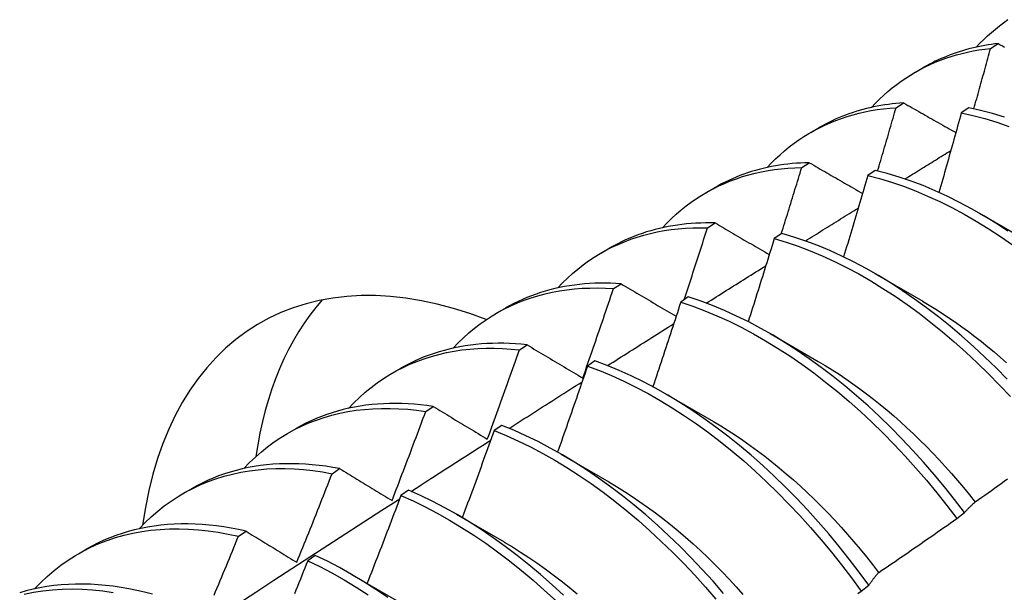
# Model space of a CAD drawing. Header units: inches. Extents: x 8.8 to 89.5, y 6.4 to 55.5.
# Tile 44 of 54: x 81.323 to 81.651, y 29.944 to 30.135. Entities that reach past the tile are written whole.
import ezdxf

# ---------------------------------------------------------------- set-up
doc = ezdxf.new("R2010")
doc.units = ezdxf.units.IN
doc.header["$MEASUREMENT"] = 0
doc.layers.add('Visible Edges(ANSI)', color=7, linetype='Continuous', lineweight=25)

msp = doc.modelspace()

# ---------------------------------------------------------------- linework, layer by layer
at = {"layer": 'Visible Edges(ANSI)'}
for p, q in [((81.64634, 30.12529), (81.64888, 30.12688)), ((81.62135, 30.11736), (81.62416, 30.11898)), ((81.61491, 30.10553), (81.61744, 30.10713)), ((81.63911, 30.10552), (81.63659, 30.10384)), ((81.58655, 30.09732), (81.58936, 30.09894)), ((81.58353, 30.0856), (81.58606, 30.08722)), ((81.60799, 30.08467), (81.60547, 30.08298)), ((81.55175, 30.07728), (81.55456, 30.0789)), ((81.64262, 30.07041), (81.65857, 30.06118)), ((81.5522, 30.06553), (81.55473, 30.06716)), ((81.57689, 30.06367), (81.57438, 30.06197)), ((81.51695, 30.05724), (81.51976, 30.05886)), ((81.60782, 30.05037), (81.62377, 30.04114)), ((81.52092, 30.0453), (81.52344, 30.04694)), ((81.54582, 30.04253), (81.54331, 30.04081)), ((81.48215, 30.0372), (81.48497, 30.03882)), ((81.57302, 30.03033), (81.58897, 30.0211)), ((81.48968, 30.02492), (81.4922, 30.02657)), ((81.51478, 30.02123), (81.51227, 30.01951)), ((81.44735, 30.01716), (81.45017, 30.01878)), ((81.53822, 30.01029), (81.55417, 30.00107)), ((81.45848, 30.00439), (81.461, 30.00605)), ((81.48375, 29.99979), (81.48124, 29.99806)), ((81.41256, 29.99712), (81.41537, 29.99874)), ((81.50342, 29.99025), (81.51937, 29.98103)), ((81.42732, 29.9837), (81.42984, 29.98538)), ((81.37776, 29.97708), (81.38057, 29.9787)), ((81.45273, 29.97821), (81.45023, 29.97646)), ((81.46862, 29.97022), (81.48457, 29.96099)), ((81.63508, 29.96878), (81.63765, 29.97073)), ((81.3962, 29.96286), (81.39871, 29.96455)), ((81.34296, 29.95704), (81.34577, 29.95866)), ((81.42173, 29.95648), (81.41922, 29.95472)), ((81.43383, 29.95018), (81.44978, 29.94095)), ((81.60329, 29.9446), (81.60586, 29.94655))]:
    msp.add_line(p, q, dxfattribs=at)
at = {"layer": 'Visible Edges(ANSI)', "flags": 128}
for points in [[(81.64159, 30.12569), (81.6428, 30.12697), (81.64405, 30.12822), (81.64532, 30.12943), (81.64662, 30.13059), (81.64795, 30.13171), (81.6493, 30.1328), (81.65068, 30.13384), (81.65209, 30.13484)], [(81.60679, 30.10565), (81.6081, 30.10703), (81.60944, 30.10837), (81.61082, 30.10966), (81.61222, 30.1109), (81.61366, 30.1121), (81.61513, 30.11324), (81.61664, 30.11434), (81.61817, 30.11539), (81.61973, 30.11639), (81.62132, 30.11734), (81.62294, 30.11824), (81.62459, 30.11909), (81.62626, 30.11989), (81.62797, 30.12064), (81.62969, 30.12134), (81.63145, 30.12199), (81.63323, 30.12258), (81.63503, 30.12312), (81.63686, 30.12362), (81.63871, 30.12406), (81.64059, 30.12444), (81.64249, 30.12478), (81.6444, 30.12506), (81.64634, 30.12529)], [(81.64888, 30.12688), (81.64777, 30.12675), (81.64665, 30.1266), (81.64555, 30.12644), (81.64445, 30.12625), (81.64336, 30.12605), (81.64227, 30.12584), (81.6412, 30.1256), (81.64013, 30.12535), (81.63907, 30.12508), (81.63801, 30.12479), (81.63697, 30.12449), (81.63593, 30.12417), (81.6349, 30.12383), (81.63388, 30.12347), (81.63287, 30.1231), (81.63187, 30.12271), (81.63087, 30.1223), (81.62989, 30.12188), (81.62891, 30.12143), (81.62794, 30.12098), (81.62698, 30.1205), (81.62603, 30.12001), (81.62509, 30.1195), (81.62416, 30.11898)], [(81.64079, 30.10517), (81.64103, 30.106), (81.64126, 30.10684), (81.64149, 30.10768), (81.64173, 30.10852), (81.64196, 30.10936), (81.6422, 30.1102), (81.64243, 30.11104), (81.64266, 30.11188), (81.6429, 30.11271), (81.64313, 30.11355), (81.64336, 30.11439), (81.64359, 30.11523), (81.64382, 30.11607), (81.64405, 30.11691), (81.64428, 30.11775), (81.64451, 30.11858), (81.64474, 30.11942), (81.64497, 30.12026), (81.6452, 30.1211), (81.64543, 30.12194), (81.64566, 30.12278), (81.64589, 30.12362), (81.64612, 30.12445), (81.64634, 30.12529)], [(81.64888, 30.12688), (81.64959, 30.12649), (81.65029, 30.12609), (81.65099, 30.1257)], [(81.57199, 30.08561), (81.5734, 30.08709), (81.57484, 30.08852), (81.57632, 30.08989), (81.57783, 30.09121), (81.57939, 30.09247), (81.58097, 30.09368), (81.5826, 30.09483), (81.58426, 30.09593), (81.58595, 30.09697), (81.58767, 30.09795), (81.58943, 30.09887), (81.59122, 30.09974), (81.59304, 30.10055), (81.59489, 30.1013), (81.59677, 30.10199), (81.59868, 30.10262), (81.60062, 30.10319), (81.60259, 30.10371), (81.60458, 30.10416), (81.60659, 30.10455), (81.60864, 30.10489), (81.6107, 30.10516), (81.61279, 30.10537), (81.61491, 30.10553)], [(81.61744, 30.10713), (81.61617, 30.10704), (81.61489, 30.10693), (81.61363, 30.10679), (81.61238, 30.10664), (81.61113, 30.10646), (81.6099, 30.10626), (81.60867, 30.10604), (81.60745, 30.10579), (81.60624, 30.10553), (81.60504, 30.10524), (81.60385, 30.10493), (81.60267, 30.1046), (81.60151, 30.10424), (81.60035, 30.10387), (81.5992, 30.10347), (81.59806, 30.10305), (81.59693, 30.10261), (81.59582, 30.10215), (81.59471, 30.10167), (81.59362, 30.10117), (81.59254, 30.10064), (81.59147, 30.10009), (81.59041, 30.09953), (81.58936, 30.09894)], [(81.60877, 30.08448), (81.60903, 30.08536), (81.60929, 30.08623), (81.60955, 30.08711), (81.60981, 30.08799), (81.61007, 30.08886), (81.61033, 30.08974), (81.61058, 30.09062), (81.61084, 30.09149), (81.6111, 30.09237), (81.61136, 30.09325), (81.61161, 30.09413), (81.61187, 30.095), (81.61212, 30.09588), (81.61238, 30.09676), (81.61263, 30.09763), (81.61289, 30.09851), (81.61314, 30.09939), (81.61339, 30.10026), (81.61365, 30.10114), (81.6139, 30.10202), (81.61415, 30.10289), (81.6144, 30.10377), (81.61466, 30.10465), (81.61491, 30.10553)], [(81.61744, 30.10713), (81.61816, 30.10672), (81.61888, 30.10631), (81.61959, 30.1059), (81.62031, 30.10549), (81.62103, 30.10508), (81.62175, 30.10467), (81.62247, 30.10426), (81.62319, 30.10385), (81.62391, 30.10344), (81.62463, 30.10303), (81.62535, 30.10262), (81.62608, 30.10221), (81.6268, 30.1018), (81.62752, 30.10139), (81.62825, 30.10098), (81.62897, 30.10057), (81.6297, 30.10015), (81.63042, 30.09974), (81.63115, 30.09933), (81.63187, 30.09892), (81.6326, 30.09851), (81.63333, 30.09809), (81.63406, 30.09768), (81.63479, 30.09727)], [(81.65093, 30.10242), (81.64696, 30.10362), (81.64302, 30.10465), (81.63911, 30.10552)], [(81.63659, 30.10384), (81.63629, 30.10273), (81.63599, 30.10163), (81.63569, 30.10052), (81.63538, 30.09942), (81.63508, 30.09832), (81.63477, 30.09721), (81.63447, 30.09611), (81.63416, 30.095), (81.63385, 30.0939), (81.63355, 30.09279), (81.63324, 30.09169), (81.63293, 30.09058), (81.63262, 30.08948), (81.63231, 30.08837), (81.632, 30.08727), (81.63169, 30.08616), (81.63138, 30.08506), (81.63107, 30.08395), (81.63076, 30.08285), (81.63044, 30.08175), (81.63013, 30.08064), (81.62982, 30.07954), (81.6295, 30.07843), (81.62919, 30.07733)], [(81.63659, 30.10384), (81.6405, 30.10296), (81.64445, 30.10192), (81.64842, 30.1007), (81.65241, 30.09932)], [(81.61785, 30.0818), (81.61849, 30.0822), (81.61912, 30.08259), (81.61976, 30.08299), (81.6204, 30.08338), (81.62103, 30.08378), (81.62167, 30.08417), (81.6223, 30.08456), (81.62294, 30.08496), (81.62358, 30.08535), (81.62421, 30.08575), (81.62485, 30.08614), (81.62548, 30.08653), (81.62612, 30.08693), (81.62676, 30.08732), (81.62739, 30.08771), (81.62803, 30.08811), (81.62866, 30.0885), (81.6293, 30.0889), (81.62994, 30.08929), (81.63057, 30.08968), (81.63121, 30.09008), (81.63185, 30.09047), (81.63248, 30.09086), (81.63312, 30.09126)], [(81.53719, 30.06557), (81.53869, 30.06715), (81.54023, 30.06866), (81.54182, 30.07012), (81.54344, 30.07151), (81.54511, 30.07284), (81.54682, 30.07411), (81.54857, 30.07531), (81.55035, 30.07645), (81.55218, 30.07752), (81.55404, 30.07853), (81.55594, 30.07947), (81.55787, 30.08035), (81.55984, 30.08116), (81.56184, 30.0819), (81.56388, 30.08258), (81.56595, 30.08319), (81.56805, 30.08373), (81.57018, 30.0842), (81.57233, 30.08461), (81.57452, 30.08494), (81.57673, 30.08521), (81.57897, 30.08541), (81.58124, 30.08554), (81.58353, 30.0856)], [(81.58606, 30.08722), (81.58462, 30.08718), (81.58318, 30.08712), (81.58176, 30.08703), (81.58035, 30.08691), (81.57895, 30.08677), (81.57755, 30.08659), (81.57617, 30.08639), (81.5748, 30.08617), (81.57344, 30.08591), (81.57209, 30.08563), (81.57076, 30.08533), (81.56943, 30.08499), (81.56812, 30.08463), (81.56682, 30.08424), (81.56554, 30.08383), (81.56426, 30.08338), (81.563, 30.08292), (81.56175, 30.08242), (81.56052, 30.0819), (81.5593, 30.08135), (81.55809, 30.08078), (81.5569, 30.08018), (81.55572, 30.07955), (81.55456, 30.0789)], [(81.57675, 30.06358), (81.57704, 30.0645), (81.57732, 30.06541), (81.57761, 30.06633), (81.5779, 30.06725), (81.57818, 30.06817), (81.57847, 30.06908), (81.57875, 30.07), (81.57904, 30.07092), (81.57932, 30.07184), (81.5796, 30.07275), (81.57989, 30.07367), (81.58017, 30.07459), (81.58045, 30.07551), (81.58073, 30.07643), (81.58101, 30.07734), (81.58129, 30.07826), (81.58158, 30.07918), (81.58186, 30.0801), (81.58213, 30.08101), (81.58241, 30.08193), (81.58269, 30.08285), (81.58297, 30.08377), (81.58325, 30.08469), (81.58353, 30.0856)], [(81.58606, 30.08722), (81.58679, 30.0868), (81.58752, 30.08637), (81.58825, 30.08595), (81.58898, 30.08553), (81.58971, 30.08511), (81.59045, 30.08468), (81.59118, 30.08426), (81.59191, 30.08383), (81.59265, 30.08341), (81.59338, 30.08299), (81.59412, 30.08256), (81.59486, 30.08214), (81.59559, 30.08171), (81.59633, 30.08129), (81.59707, 30.08086), (81.59781, 30.08043), (81.59855, 30.08001), (81.59929, 30.07958), (81.60003, 30.07916), (81.60077, 30.07873), (81.60151, 30.0783), (81.60225, 30.07788), (81.603, 30.07745), (81.60374, 30.07702)], [(81.60547, 30.08298), (81.60515, 30.08185), (81.60482, 30.08072), (81.60449, 30.07959), (81.60416, 30.07846), (81.60383, 30.07733), (81.6035, 30.0762), (81.60317, 30.07507), (81.60284, 30.07394), (81.60251, 30.07281), (81.60217, 30.07168), (81.60184, 30.07055), (81.60151, 30.06942), (81.60117, 30.06829), (81.60084, 30.06716), (81.6005, 30.06603), (81.60017, 30.0649), (81.59983, 30.06377), (81.59949, 30.06264), (81.59915, 30.06151), (81.59882, 30.06038), (81.59848, 30.05925), (81.59814, 30.05812), (81.5978, 30.05699), (81.59746, 30.05586)], [(81.60547, 30.08298), (81.60941, 30.08194), (81.61338, 30.08074), (81.61738, 30.07937), (81.62139, 30.07783), (81.62542, 30.07613), (81.62945, 30.07427), (81.63349, 30.07226), (81.63753, 30.07008), (81.64157, 30.06776), (81.6456, 30.06528), (81.64961, 30.06265), (81.65361, 30.05989)], [(81.65212, 30.06448), (81.6481, 30.06709), (81.64408, 30.06956), (81.64004, 30.07187), (81.636, 30.07403), (81.63196, 30.07604), (81.62792, 30.07789), (81.6239, 30.07958), (81.61988, 30.0811), (81.61589, 30.08246), (81.61193, 30.08365), (81.60799, 30.08467)], [(81.58474, 30.06117), (81.58547, 30.06163), (81.5862, 30.06209), (81.58694, 30.06255), (81.58767, 30.063), (81.5884, 30.06346), (81.58913, 30.06392), (81.58986, 30.06438), (81.5906, 30.06483), (81.59133, 30.06529), (81.59206, 30.06575), (81.59279, 30.06621), (81.59352, 30.06666), (81.59426, 30.06712), (81.59499, 30.06758), (81.59572, 30.06803), (81.59645, 30.06849), (81.59719, 30.06895), (81.59792, 30.0694), (81.59865, 30.06986), (81.59938, 30.07032), (81.60012, 30.07077), (81.60085, 30.07123), (81.60158, 30.07169), (81.60231, 30.07214)], [(81.5024, 30.04553), (81.50399, 30.0472), (81.50563, 30.04881), (81.50732, 30.05034), (81.50906, 30.05181), (81.51084, 30.0532), (81.51267, 30.05452), (81.51454, 30.05578), (81.51646, 30.05695), (81.51842, 30.05806), (81.52042, 30.05909), (81.52246, 30.06004), (81.52454, 30.06092), (81.52666, 30.06173), (81.52882, 30.06246), (81.53102, 30.06311), (81.53324, 30.06369), (81.53551, 30.06419), (81.5378, 30.06461), (81.54013, 30.06496), (81.54249, 30.06523), (81.54487, 30.06542), (81.54729, 30.06553), (81.54973, 30.06557), (81.5522, 30.06553)], [(81.55473, 30.06716), (81.55312, 30.06719), (81.55152, 30.06718), (81.54993, 30.06715), (81.54836, 30.06708), (81.5468, 30.06698), (81.54525, 30.06684), (81.54371, 30.06668), (81.54218, 30.06648), (81.54067, 30.06624), (81.53917, 30.06598), (81.53768, 30.06568), (81.53621, 30.06535), (81.53475, 30.06498), (81.53331, 30.06459), (81.53188, 30.06416), (81.53047, 30.0637), (81.52908, 30.0632), (81.5277, 30.06268), (81.52633, 30.06212), (81.52498, 30.06153), (81.52365, 30.06091), (81.52234, 30.06026), (81.52104, 30.05957), (81.51976, 30.05886)], [(81.54442, 30.04157), (81.54475, 30.04257), (81.54508, 30.04357), (81.54541, 30.04456), (81.54574, 30.04556), (81.54607, 30.04656), (81.54639, 30.04756), (81.54672, 30.04856), (81.54705, 30.04955), (81.54737, 30.05055), (81.5477, 30.05155), (81.54802, 30.05255), (81.54835, 30.05355), (81.54867, 30.05455), (81.54899, 30.05554), (81.54932, 30.05654), (81.54964, 30.05754), (81.54996, 30.05854), (81.55028, 30.05954), (81.5506, 30.06054), (81.55092, 30.06154), (81.55124, 30.06253), (81.55156, 30.06353), (81.55188, 30.06453), (81.5522, 30.06553)], [(81.55473, 30.06716), (81.55547, 30.06672), (81.55621, 30.06629), (81.55696, 30.06585), (81.5577, 30.06541), (81.55845, 30.06498), (81.55919, 30.06454), (81.55994, 30.0641), (81.56069, 30.06367), (81.56144, 30.06323), (81.56218, 30.06279), (81.56293, 30.06235), (81.56368, 30.06191), (81.56443, 30.06147), (81.56519, 30.06103), (81.56594, 30.0606), (81.56669, 30.06016), (81.56745, 30.05972), (81.5682, 30.05928), (81.56896, 30.05884), (81.56971, 30.05839), (81.57047, 30.05795), (81.57122, 30.05751), (81.57198, 30.05707), (81.57274, 30.05663)], [(81.57438, 30.06197), (81.57403, 30.06082), (81.57367, 30.05966), (81.57332, 30.05851), (81.57297, 30.05736), (81.57261, 30.0562), (81.57225, 30.05505), (81.5719, 30.0539), (81.57154, 30.05274), (81.57118, 30.05159), (81.57082, 30.05044), (81.57046, 30.04928), (81.5701, 30.04813), (81.56974, 30.04698), (81.56938, 30.04582), (81.56902, 30.04467), (81.56866, 30.04352), (81.5683, 30.04237), (81.56793, 30.04121), (81.56757, 30.04006), (81.5672, 30.03891), (81.56684, 30.03775), (81.56647, 30.0366), (81.5661, 30.03545), (81.56574, 30.0343)], [(81.57438, 30.06197), (81.57835, 30.06078), (81.58234, 30.05942), (81.58635, 30.05789), (81.59038, 30.0562), (81.59441, 30.05435), (81.59845, 30.05234), (81.6025, 30.05018), (81.60653, 30.04786), (81.61056, 30.04539), (81.61458, 30.04277), (81.61857, 30.04002), (81.62255, 30.03712), (81.62649, 30.03408), (81.63041, 30.03091), (81.63428, 30.02761), (81.63812, 30.02419), (81.64191, 30.02065), (81.64565, 30.01699), (81.64934, 30.01322), (81.65296, 30.00935)], [(81.65187, 30.01513), (81.64818, 30.01889), (81.64444, 30.02254), (81.64064, 30.02608), (81.6368, 30.02949), (81.63292, 30.03278), (81.62901, 30.03593), (81.62506, 30.03896), (81.62108, 30.04185), (81.61708, 30.0446), (81.61307, 30.0472), (81.60904, 30.04966), (81.605, 30.05197), (81.60096, 30.05412), (81.59692, 30.05612), (81.59288, 30.05795), (81.58886, 30.05963), (81.58485, 30.06114), (81.58086, 30.06249), (81.57689, 30.06367)], [(81.55177, 30.04046), (81.5526, 30.04098), (81.55342, 30.0415), (81.55425, 30.04203), (81.55507, 30.04255), (81.5559, 30.04307), (81.55673, 30.04359), (81.55755, 30.04411), (81.55838, 30.04463), (81.55921, 30.04515), (81.56003, 30.04567), (81.56086, 30.04619), (81.56169, 30.04671), (81.56251, 30.04723), (81.56334, 30.04775), (81.56417, 30.04827), (81.56499, 30.04879), (81.56582, 30.04931), (81.56665, 30.04983), (81.56747, 30.05035), (81.5683, 30.05087), (81.56913, 30.05139), (81.56995, 30.05191), (81.57078, 30.05242), (81.57161, 30.05294)], [(81.4676, 30.02549), (81.46929, 30.02726), (81.47103, 30.02895), (81.47282, 30.03057), (81.47467, 30.0321), (81.47658, 30.03356), (81.47853, 30.03493), (81.48053, 30.03623), (81.48258, 30.03744), (81.48467, 30.03857), (81.48682, 30.03962), (81.489, 30.04058), (81.49124, 30.04146), (81.49351, 30.04225), (81.49582, 30.04296), (81.49818, 30.04359), (81.50057, 30.04412), (81.503, 30.04457), (81.50546, 30.04494), (81.50796, 30.04522), (81.51049, 30.04541), (81.51306, 30.04551), (81.51565, 30.04553), (81.51827, 30.04546), (81.52092, 30.0453)], [(81.52344, 30.04694), (81.52166, 30.04705), (81.5199, 30.04712), (81.51815, 30.04715), (81.51641, 30.04714), (81.51468, 30.04709), (81.51297, 30.04701), (81.51127, 30.04688), (81.50959, 30.04671), (81.50792, 30.04651), (81.50626, 30.04627), (81.50463, 30.04599), (81.50301, 30.04566), (81.5014, 30.0453), (81.49981, 30.04491), (81.49824, 30.04447), (81.49669, 30.04399), (81.49516, 30.04348), (81.49364, 30.04293), (81.49215, 30.04234), (81.49067, 30.04171), (81.48921, 30.04104), (81.48778, 30.04034), (81.48636, 30.0396), (81.48497, 30.03882)], [(81.52344, 30.04694), (81.5242, 30.04649), (81.52495, 30.04604), (81.52571, 30.0456), (81.52647, 30.04515), (81.52723, 30.0447), (81.52799, 30.04425), (81.52875, 30.0438), (81.52951, 30.04335), (81.53027, 30.04289), (81.53103, 30.04244), (81.53179, 30.04199), (81.53256, 30.04154), (81.53332, 30.04109), (81.53409, 30.04063), (81.53486, 30.04018), (81.53562, 30.03973), (81.53639, 30.03928), (81.53716, 30.03882), (81.53793, 30.03837), (81.5387, 30.03791), (81.53947, 30.03746), (81.54024, 30.037), (81.54101, 30.03655), (81.54179, 30.03609)], [(81.5107, 30.01551), (81.51113, 30.01675), (81.51157, 30.01799), (81.512, 30.01923), (81.51243, 30.02047), (81.51287, 30.02171), (81.5133, 30.02295), (81.51373, 30.02419), (81.51416, 30.02543), (81.51458, 30.02668), (81.51501, 30.02792), (81.51544, 30.02916), (81.51587, 30.0304), (81.51629, 30.03164), (81.51672, 30.03288), (81.51714, 30.03412), (81.51756, 30.03536), (81.51798, 30.03661), (81.51841, 30.03785), (81.51883, 30.03909), (81.51925, 30.04033), (81.51966, 30.04157), (81.52008, 30.04282), (81.5205, 30.04406), (81.52092, 30.0453)], [(81.63765, 29.97073), (81.63437, 29.97505), (81.631, 29.97929), (81.62757, 29.98344), (81.62406, 29.9875), (81.62049, 29.99146), (81.61685, 29.99532), (81.61316, 29.99907), (81.60941, 30.00272), (81.60562, 30.00624), (81.60177, 30.00965), (81.59789, 30.01293), (81.59397, 30.01608), (81.59002, 30.0191), (81.58605, 30.02198), (81.58205, 30.02472), (81.57803, 30.02731), (81.574, 30.02976), (81.56996, 30.03206), (81.56592, 30.0342), (81.56188, 30.03619), (81.55785, 30.03802), (81.55382, 30.03969), (81.54981, 30.04119), (81.54582, 30.04253)], [(81.54331, 30.04081), (81.54293, 30.03964), (81.54255, 30.03846), (81.54217, 30.03729), (81.54179, 30.03611), (81.54141, 30.03494), (81.54103, 30.03377), (81.54065, 30.03259), (81.54026, 30.03142), (81.53988, 30.03024), (81.53949, 30.02907), (81.53911, 30.02789), (81.53872, 30.02672), (81.53833, 30.02555), (81.53794, 30.02437), (81.53756, 30.0232), (81.53717, 30.02202), (81.53678, 30.02085), (81.53639, 30.01968), (81.53599, 30.0185), (81.5356, 30.01733), (81.53521, 30.01616), (81.53482, 30.01498), (81.53442, 30.01381), (81.53403, 30.01264)], [(81.54331, 30.04081), (81.5473, 30.03946), (81.55131, 30.03795), (81.55534, 30.03627), (81.55938, 30.03443), (81.56342, 30.03243), (81.56746, 30.03027), (81.5715, 30.02796), (81.57552, 30.0255), (81.57954, 30.02289), (81.58354, 30.02014), (81.58751, 30.01725), (81.59146, 30.01422), (81.59538, 30.01106), (81.59926, 30.00777), (81.60309, 30.00436), (81.60689, 30.00083), (81.61063, 29.99717), (81.61432, 29.99341), (81.61795, 29.98954), (81.62152, 29.98557), (81.62502, 29.98151), (81.62845, 29.97735), (81.63181, 29.9731), (81.63508, 29.96878)], [(81.62376, 30.04108), (81.62596, 30.03978), (81.62815, 30.03844), (81.63033, 30.03705), (81.63251, 30.03561), (81.63468, 30.03412), (81.63684, 30.03258), (81.639, 30.031), (81.64114, 30.02937), (81.64328, 30.0277), (81.6454, 30.02598), (81.64751, 30.02422), (81.6496, 30.02242), (81.65168, 30.02057)], [(81.51893, 30.01967), (81.51985, 30.02025), (81.52077, 30.02084), (81.52169, 30.02142), (81.52261, 30.02201), (81.52353, 30.02259), (81.52445, 30.02317), (81.52537, 30.02376), (81.52629, 30.02434), (81.52721, 30.02492), (81.52812, 30.02551), (81.52904, 30.02609), (81.52996, 30.02667), (81.53088, 30.02726), (81.5318, 30.02784), (81.53272, 30.02842), (81.53364, 30.029), (81.53456, 30.02959), (81.53548, 30.03017), (81.5364, 30.03075), (81.53732, 30.03133), (81.53824, 30.03192), (81.53916, 30.0325), (81.54008, 30.03308), (81.541, 30.03366)], [(81.4922, 30.02657), (81.49025, 30.02677), (81.48832, 30.02693), (81.4864, 30.02703), (81.48449, 30.0271), (81.4826, 30.02711), (81.48073, 30.02708), (81.47886, 30.02701), (81.47702, 30.02689), (81.47519, 30.02672), (81.47338, 30.02651), (81.47159, 30.02625), (81.46982, 30.02594), (81.46806, 30.02559), (81.46633, 30.0252), (81.46461, 30.02476), (81.46292, 30.02427), (81.46124, 30.02374), (81.45959, 30.02317), (81.45796, 30.02255), (81.45636, 30.02188), (81.45477, 30.02117), (81.45321, 30.02042), (81.45168, 30.01962), (81.45017, 30.01878)], [(81.4922, 30.02657), (81.49296, 30.02612), (81.49372, 30.02566), (81.49449, 30.0252), (81.49525, 30.02474), (81.49602, 30.02429), (81.49678, 30.02383), (81.49755, 30.02337), (81.49831, 30.02291), (81.49908, 30.02245), (81.49985, 30.02199), (81.50062, 30.02153), (81.50139, 30.02107), (81.50216, 30.02061), (81.50293, 30.02015), (81.50371, 30.01969), (81.50448, 30.01922), (81.50525, 30.01876), (81.50603, 30.0183), (81.50681, 30.01783), (81.50758, 30.01737), (81.50836, 30.01691), (81.50914, 30.01644), (81.50992, 30.01598), (81.5107, 30.01551)], [(81.4328, 30.00545), (81.43458, 30.00732), (81.43643, 30.0091), (81.43833, 30.01079), (81.44029, 30.01239), (81.44231, 30.01391), (81.44439, 30.01534), (81.44652, 30.01667), (81.4487, 30.01791), (81.45094, 30.01907), (81.45323, 30.02012), (81.45556, 30.02109), (81.45795, 30.02196), (81.46038, 30.02273), (81.46285, 30.02342), (81.46537, 30.024), (81.46793, 30.02449), (81.47052, 30.02488), (81.47316, 30.02518), (81.47583, 30.02538), (81.47854, 30.02548), (81.48128, 30.02548), (81.48405, 30.02539), (81.48685, 30.0252), (81.48968, 30.02492)], [(81.47897, 29.9952), (81.47942, 29.99644), (81.47988, 29.99768), (81.48033, 29.99891), (81.48079, 30.00015), (81.48124, 30.00139), (81.48169, 30.00262), (81.48214, 30.00386), (81.48259, 30.0051), (81.48304, 30.00634), (81.48349, 30.00758), (81.48394, 30.00881), (81.48438, 30.01005), (81.48483, 30.01129), (81.48527, 30.01253), (81.48572, 30.01377), (81.48616, 30.01501), (81.4866, 30.01624), (81.48705, 30.01748), (81.48749, 30.01872), (81.48793, 30.01996), (81.48837, 30.0212), (81.4888, 30.02244), (81.48924, 30.02368), (81.48968, 30.02492)], [(81.51227, 30.01951), (81.51186, 30.01831), (81.51146, 30.01712), (81.51105, 30.01593), (81.51064, 30.01473), (81.51023, 30.01354), (81.50982, 30.01235), (81.50941, 30.01115), (81.509, 30.00996), (81.50859, 30.00877), (81.50817, 30.00757), (81.50776, 30.00638), (81.50735, 30.00519), (81.50693, 30.004), (81.50652, 30.0028), (81.5061, 30.00161), (81.50569, 30.00042), (81.50527, 29.99923), (81.50485, 29.99803), (81.50443, 29.99684), (81.50401, 29.99565), (81.50359, 29.99446), (81.50317, 29.99327), (81.50275, 29.99207), (81.50233, 29.99088)], [(81.51227, 30.01951), (81.51628, 30.018), (81.5203, 30.01633), (81.52434, 30.0145), (81.52838, 30.01251), (81.53242, 30.01036), (81.53646, 30.00806), (81.54049, 30.00561), (81.5445, 30.00301), (81.5485, 30.00027), (81.55248, 29.99739), (81.55643, 29.99437), (81.56035, 29.99122), (81.56423, 29.98793), (81.56807, 29.98453), (81.57187, 29.981), (81.57561, 29.97735), (81.5793, 29.9736), (81.58294, 29.96974), (81.58651, 29.96577), (81.59002, 29.96171), (81.59345, 29.95756), (81.59681, 29.95332), (81.60009, 29.949), (81.60329, 29.9446)], [(81.60586, 29.94655), (81.60266, 29.95095), (81.59937, 29.95526), (81.596, 29.9595), (81.59256, 29.96364), (81.58905, 29.9677), (81.58548, 29.97165), (81.58184, 29.97551), (81.57814, 29.97925), (81.57439, 29.98289), (81.57059, 29.98641), (81.56675, 29.98981), (81.56286, 29.99308), (81.55894, 29.99622), (81.55499, 29.99923), (81.55101, 30.0021), (81.54701, 30.00484), (81.54299, 30.00742), (81.53896, 30.00986), (81.53492, 30.01215), (81.53088, 30.01429), (81.52684, 30.01626), (81.52281, 30.01808), (81.51878, 30.01974), (81.51478, 30.02123)], [(81.58898, 30.02106), (81.5913, 30.01969), (81.59363, 30.01827), (81.59594, 30.01678), (81.59825, 30.01524), (81.60055, 30.01365), (81.60285, 30.012), (81.60513, 30.01029), (81.6074, 30.00853), (81.60965, 30.00672), (81.6119, 30.00486), (81.61413, 30.00295), (81.61634, 30.001), (81.61853, 29.99899), (81.62071, 29.99695), (81.62287, 29.99485), (81.625, 29.99272), (81.62712, 29.99054), (81.62921, 29.98833), (81.63128, 29.98607), (81.63333, 29.98378), (81.63535, 29.98146), (81.63734, 29.97909), (81.6393, 29.9767), (81.64124, 29.97427)], [(81.48621, 29.99879), (81.48723, 29.99944), (81.48824, 30.00008), (81.48925, 30.00073), (81.49026, 30.00138), (81.49127, 30.00203), (81.49228, 30.00267), (81.4933, 30.00332), (81.49431, 30.00397), (81.49532, 30.00461), (81.49633, 30.00526), (81.49734, 30.00591), (81.49835, 30.00655), (81.49937, 30.0072), (81.50038, 30.00785), (81.50139, 30.00849), (81.5024, 30.00914), (81.50341, 30.00979), (81.50443, 30.01043), (81.50544, 30.01108), (81.50645, 30.01172), (81.50746, 30.01237), (81.50847, 30.01301), (81.50949, 30.01366), (81.5105, 30.0143)], [(81.461, 30.00605), (81.45888, 30.00635), (81.45678, 30.0066), (81.45469, 30.0068), (81.45261, 30.00694), (81.45055, 30.00703), (81.44851, 30.00707), (81.44648, 30.00706), (81.44448, 30.00699), (81.44249, 30.00687), (81.44052, 30.00669), (81.43857, 30.00647), (81.43664, 30.00618), (81.43474, 30.00585), (81.43285, 30.00547), (81.43099, 30.00503), (81.42915, 30.00454), (81.42734, 30.00399), (81.42555, 30.0034), (81.42378, 30.00275), (81.42205, 30.00205), (81.42034, 30.0013), (81.41865, 30.0005), (81.417, 29.99964), (81.41537, 29.99874)], [(81.398, 29.98542), (81.39988, 29.98737), (81.40183, 29.98924), (81.40384, 29.99101), (81.40591, 29.99268), (81.40805, 29.99425), (81.41026, 29.99573), (81.41252, 29.9971), (81.41484, 29.99837), (81.41722, 29.99954), (81.41965, 30.0006), (81.42214, 30.00156), (81.42467, 30.00242), (81.42726, 30.00317), (81.4299, 30.00382), (81.43258, 30.00435), (81.43531, 30.00479), (81.43808, 30.00511), (81.44089, 30.00533), (81.44374, 30.00544), (81.44662, 30.00544), (81.44954, 30.00534), (81.45249, 30.00513), (81.45547, 30.00481), (81.45848, 30.00439)], [(81.44727, 29.97477), (81.44775, 29.976), (81.44822, 29.97723), (81.4487, 29.97846), (81.44917, 29.97969), (81.44965, 29.98093), (81.45012, 29.98216), (81.45059, 29.98339), (81.45106, 29.98463), (81.45153, 29.98586), (81.452, 29.98709), (81.45247, 29.98833), (81.45294, 29.98956), (81.4534, 29.9908), (81.45387, 29.99203), (81.45434, 29.99327), (81.4548, 29.9945), (81.45526, 29.99574), (81.45573, 29.99697), (81.45619, 29.99821), (81.45665, 29.99944), (81.45711, 30.00068), (81.45757, 30.00191), (81.45803, 30.00315), (81.45848, 30.00439)], [(81.461, 30.00605), (81.46174, 30.0056), (81.46248, 30.00516), (81.46322, 30.00471), (81.46396, 30.00426), (81.46471, 30.00381), (81.46545, 30.00336), (81.46619, 30.00291), (81.46694, 30.00246), (81.46768, 30.00201), (81.46843, 30.00156), (81.46918, 30.00111), (81.46993, 30.00066), (81.47067, 30.00021), (81.47142, 29.99975), (81.47218, 29.9993), (81.47293, 29.99885), (81.47368, 29.99839), (81.47443, 29.99794), (81.47519, 29.99748), (81.47594, 29.99703), (81.4767, 29.99657), (81.47745, 29.99612), (81.47821, 29.99566), (81.47897, 29.9952)], [(81.55756, 29.94385), (81.55404, 29.94789), (81.55046, 29.95185), (81.54682, 29.95569), (81.54312, 29.95943), (81.53937, 29.96306), (81.53557, 29.96657), (81.53172, 29.96997), (81.52783, 29.97323), (81.52391, 29.97637), (81.51996, 29.97937), (81.51598, 29.98223), (81.51197, 29.98495), (81.50796, 29.98753), (81.50392, 29.98996), (81.49989, 29.99224), (81.49584, 29.99437), (81.4918, 29.99634), (81.48777, 29.99815), (81.48375, 29.99979)], [(81.55416, 30.00105), (81.55663, 29.99959), (81.55908, 29.99806), (81.56153, 29.99647), (81.56398, 29.99482), (81.56641, 29.99311), (81.56884, 29.99134), (81.57125, 29.98951), (81.57365, 29.98762), (81.57603, 29.98568), (81.5784, 29.98368), (81.58075, 29.98163), (81.58308, 29.97953), (81.5854, 29.97738), (81.58769, 29.97518), (81.58996, 29.97293), (81.5922, 29.97064), (81.59442, 29.9683), (81.59661, 29.96592), (81.59877, 29.9635), (81.60091, 29.96104), (81.60301, 29.95853), (81.60508, 29.95599), (81.60712, 29.95342), (81.60912, 29.95081)], [(81.48124, 29.99806), (81.48081, 29.99685), (81.48037, 29.99564), (81.47994, 29.99443), (81.4795, 29.99322), (81.47907, 29.99201), (81.47863, 29.9908), (81.47819, 29.98959), (81.47775, 29.98838), (81.47731, 29.98717), (81.47687, 29.98596), (81.47643, 29.98475), (81.47599, 29.98354), (81.47555, 29.98233), (81.47511, 29.98113), (81.47466, 29.97992), (81.47422, 29.97871), (81.47377, 29.9775), (81.47333, 29.97629), (81.47288, 29.97509), (81.47243, 29.97388), (81.47198, 29.97267), (81.47154, 29.97146), (81.47109, 29.97026), (81.47064, 29.96905)], [(81.48124, 29.99806), (81.48526, 29.9964), (81.4893, 29.99457), (81.49334, 29.99259), (81.49738, 29.99046), (81.50142, 29.98816), (81.50545, 29.98572), (81.50947, 29.98313), (81.51347, 29.9804), (81.51745, 29.97752), (81.5214, 29.97451), (81.52532, 29.97137), (81.5292, 29.96809), (81.53304, 29.96469), (81.53684, 29.96117), (81.54059, 29.95754), (81.54429, 29.95379), (81.54793, 29.94993), (81.5515, 29.94597), (81.55501, 29.94192)], [(81.45361, 29.97782), (81.45471, 29.97853), (81.45582, 29.97924), (81.45692, 29.97995), (81.45802, 29.98067), (81.45913, 29.98138), (81.46023, 29.98209), (81.46133, 29.9828), (81.46244, 29.98351), (81.46354, 29.98422), (81.46465, 29.98493), (81.46575, 29.98565), (81.46685, 29.98636), (81.46796, 29.98707), (81.46906, 29.98778), (81.47017, 29.98849), (81.47127, 29.9892), (81.47238, 29.98991), (81.47348, 29.99062), (81.47458, 29.99133), (81.47569, 29.99204), (81.47679, 29.99275), (81.4779, 29.99345), (81.479, 29.99416), (81.48011, 29.99487)], [(81.42984, 29.98538), (81.42755, 29.98579), (81.42527, 29.98615), (81.42301, 29.98645), (81.42076, 29.98668), (81.41854, 29.98686), (81.41632, 29.98697), (81.41413, 29.98703), (81.41196, 29.98702), (81.40981, 29.98696), (81.40768, 29.98683), (81.40557, 29.98664), (81.40348, 29.98639), (81.40142, 29.98608), (81.39939, 29.98571), (81.39738, 29.98527), (81.39539, 29.98478), (81.39344, 29.98423), (81.39151, 29.98362), (81.38961, 29.98295), (81.38774, 29.98221), (81.3859, 29.98142), (81.38409, 29.98058), (81.38231, 29.97967), (81.38057, 29.9787)], [(81.3632, 29.96538), (81.36518, 29.96743), (81.36722, 29.96938), (81.36935, 29.97123), (81.37154, 29.97296), (81.3738, 29.97459), (81.37613, 29.97611), (81.37852, 29.97752), (81.38098, 29.97881), (81.3835, 29.97999), (81.38609, 29.98106), (81.38872, 29.98201), (81.39142, 29.98284), (81.39417, 29.98356), (81.39697, 29.98416), (81.39982, 29.98465), (81.40272, 29.98501), (81.40566, 29.98526), (81.40865, 29.98539), (81.41167, 29.98541), (81.41474, 29.9853), (81.41784, 29.98508), (81.42097, 29.98473), (81.42413, 29.98427), (81.42732, 29.9837)], [(81.41561, 29.9542), (81.41611, 29.95542), (81.4166, 29.95665), (81.4171, 29.95788), (81.41759, 29.9591), (81.41809, 29.96033), (81.41858, 29.96156), (81.41908, 29.96279), (81.41957, 29.96402), (81.42006, 29.96524), (81.42055, 29.96647), (81.42104, 29.9677), (81.42153, 29.96893), (81.42201, 29.97016), (81.4225, 29.97139), (81.42299, 29.97262), (81.42347, 29.97385), (81.42396, 29.97508), (81.42444, 29.97631), (81.42492, 29.97754), (81.42541, 29.97877), (81.42589, 29.98), (81.42637, 29.98124), (81.42685, 29.98247), (81.42732, 29.9837)], [(81.42984, 29.98538), (81.43056, 29.98494), (81.43128, 29.9845), (81.43199, 29.98406), (81.43271, 29.98363), (81.43343, 29.98319), (81.43415, 29.98275), (81.43488, 29.98231), (81.4356, 29.98187), (81.43632, 29.98143), (81.43705, 29.98099), (81.43777, 29.98054), (81.4385, 29.9801), (81.43922, 29.97966), (81.43995, 29.97922), (81.44068, 29.97877), (81.44141, 29.97833), (81.44214, 29.97789), (81.44287, 29.97744), (81.4436, 29.977), (81.44433, 29.97655), (81.44507, 29.97611), (81.4458, 29.97566), (81.44654, 29.97521), (81.44727, 29.97477)], [(81.51936, 29.98097), (81.52196, 29.97943), (81.52456, 29.97781), (81.52715, 29.97613), (81.52972, 29.97438), (81.53229, 29.97256), (81.53485, 29.97068), (81.53739, 29.96873), (81.53992, 29.96673), (81.54243, 29.96466), (81.54492, 29.96253), (81.54739, 29.96034), (81.54984, 29.9581), (81.55226, 29.9558), (81.55466, 29.95344), (81.55703, 29.95103), (81.55937, 29.94857), (81.56168, 29.94606), (81.56396, 29.9435)], [(81.64126, 29.97431), (81.64233, 29.97507), (81.64341, 29.97584), (81.64448, 29.9766), (81.64555, 29.97737), (81.64662, 29.97813), (81.64768, 29.9789), (81.64875, 29.97967), (81.64982, 29.98044), (81.65089, 29.98121), (81.65195, 29.98198)], [(81.50434, 29.94324), (81.50054, 29.94674), (81.49669, 29.95012), (81.4928, 29.95338), (81.48888, 29.95651), (81.48492, 29.9595), (81.48094, 29.96236), (81.47694, 29.96507), (81.47292, 29.96764), (81.46889, 29.97006), (81.46485, 29.97233), (81.46081, 29.97445), (81.45677, 29.97641), (81.45273, 29.97821)], [(81.39602, 29.9404), (81.40199, 29.9443), (81.40797, 29.9482), (81.41394, 29.9521), (81.41992, 29.95599), (81.4259, 29.95988), (81.43188, 29.96376), (81.43786, 29.96763), (81.44384, 29.97151), (81.44983, 29.97538)], [(81.45023, 29.97646), (81.44977, 29.97524), (81.44931, 29.97402), (81.44884, 29.9728), (81.44838, 29.97158), (81.44792, 29.97035), (81.44745, 29.96913), (81.44699, 29.96791), (81.44652, 29.96669), (81.44606, 29.96547), (81.44559, 29.96425), (81.44512, 29.96303), (81.44466, 29.96181), (81.44419, 29.9606), (81.44372, 29.95938), (81.44325, 29.95816), (81.44277, 29.95694), (81.4423, 29.95572), (81.44183, 29.9545), (81.44135, 29.95328), (81.44088, 29.95207), (81.4404, 29.95085), (81.43993, 29.94963), (81.43945, 29.94841), (81.43897, 29.9472)], [(81.45023, 29.97646), (81.45426, 29.97465), (81.4583, 29.97268), (81.46234, 29.97055), (81.46638, 29.96827), (81.47041, 29.96583), (81.47443, 29.96325), (81.47843, 29.96053), (81.48241, 29.95766), (81.48636, 29.95466), (81.49029, 29.95152), (81.49417, 29.94825), (81.49802, 29.94486), (81.50182, 29.94135)], [(81.63765, 29.97073), (81.63779, 29.97089), (81.63794, 29.97105), (81.63808, 29.97121), (81.63823, 29.97137), (81.63838, 29.97153), (81.63852, 29.97168), (81.63867, 29.97184), (81.63882, 29.97199), (81.63897, 29.97214), (81.63912, 29.9723), (81.63927, 29.97245), (81.63942, 29.9726), (81.63957, 29.97275), (81.63972, 29.97289), (81.63987, 29.97304), (81.64003, 29.97319), (81.64018, 29.97333), (81.64033, 29.97347), (81.64049, 29.97362), (81.64064, 29.97376), (81.64079, 29.9739), (81.64095, 29.97404), (81.64111, 29.97417), (81.64126, 29.97431)], [(81.39871, 29.96455), (81.39625, 29.96509), (81.3938, 29.96557), (81.39136, 29.96598), (81.38895, 29.96632), (81.38655, 29.96659), (81.38416, 29.96679), (81.3818, 29.96692), (81.37946, 29.96699), (81.37715, 29.96698), (81.37485, 29.96691), (81.37258, 29.96676), (81.37034, 29.96655), (81.36812, 29.96627), (81.36593, 29.96592), (81.36377, 29.9655), (81.36164, 29.96501), (81.35954, 29.96445), (81.35747, 29.96383), (81.35544, 29.96314), (81.35343, 29.96238), (81.35146, 29.96155), (81.34953, 29.96065), (81.34763, 29.95969), (81.34577, 29.95866)], [(81.60913, 29.95081), (81.61022, 29.95155), (81.6113, 29.95229), (81.61239, 29.95303), (81.61348, 29.95377), (81.61457, 29.95451), (81.61565, 29.95525), (81.61674, 29.95599), (81.61782, 29.95674), (81.61891, 29.95748), (81.61999, 29.95823), (81.62107, 29.95897), (81.62215, 29.95972), (81.62323, 29.96047), (81.62431, 29.96122), (81.62539, 29.96197), (81.62647, 29.96272), (81.62755, 29.96348), (81.62863, 29.96423), (81.62971, 29.96499), (81.63078, 29.96574), (81.63186, 29.9665), (81.63293, 29.96726), (81.63401, 29.96802), (81.63508, 29.96878)], [(81.3284, 29.94534), (81.33047, 29.94749), (81.33262, 29.94952), (81.33486, 29.95144), (81.33716, 29.95324), (81.33955, 29.95492), (81.34201, 29.95648), (81.34454, 29.95792), (81.34714, 29.95923), (81.3498, 29.96042), (81.35253, 29.96148), (81.35533, 29.96242), (81.35818, 29.96323), (81.3611, 29.96391), (81.36406, 29.96446), (81.36708, 29.96488), (81.37016, 29.96517), (81.37327, 29.96534), (81.37644, 29.96537), (81.37964, 29.96528), (81.38289, 29.96505), (81.38617, 29.96469), (81.38948, 29.96421), (81.39283, 29.9636), (81.3962, 29.96286)], [(81.39871, 29.96455), (81.39941, 29.96412), (81.4001, 29.9637), (81.4008, 29.96327), (81.4015, 29.96284), (81.40219, 29.96242), (81.40289, 29.96199), (81.40359, 29.96156), (81.40429, 29.96113), (81.40499, 29.9607), (81.4057, 29.96027), (81.4064, 29.95984), (81.4071, 29.95941), (81.40781, 29.95898), (81.40851, 29.95854), (81.40922, 29.95811), (81.40992, 29.95768), (81.41063, 29.95724), (81.41134, 29.95681), (81.41205, 29.95638), (81.41276, 29.95594), (81.41347, 29.95551), (81.41418, 29.95507), (81.4149, 29.95463), (81.41561, 29.9542)], [(81.3881, 29.94327), (81.38862, 29.94449), (81.38913, 29.94571), (81.38964, 29.94694), (81.39015, 29.94816), (81.39066, 29.94938), (81.39116, 29.95061), (81.39167, 29.95183), (81.39218, 29.95306), (81.39268, 29.95428), (81.39319, 29.95551), (81.39369, 29.95673), (81.3942, 29.95796), (81.3947, 29.95918), (81.3952, 29.96041), (81.3957, 29.96163), (81.3962, 29.96286)], [(81.48458, 29.96093), (81.48731, 29.95931), (81.49004, 29.95761), (81.49277, 29.95584), (81.49548, 29.95399), (81.49817, 29.95207), (81.50086, 29.95007), (81.50353, 29.948), (81.50617, 29.94587), (81.5088, 29.94366)], [(81.41922, 29.95472), (81.41874, 29.95349), (81.41825, 29.95227), (81.41776, 29.95104), (81.41727, 29.94981), (81.41679, 29.94859), (81.4163, 29.94736), (81.4158, 29.94613), (81.41531, 29.94491), (81.41482, 29.94368)], [(81.41922, 29.95472), (81.42326, 29.95276), (81.4273, 29.95064), (81.43134, 29.94837), (81.43538, 29.94594), (81.43939, 29.94337)], [(81.4459, 29.94248), (81.4419, 29.94519), (81.43788, 29.94775), (81.43385, 29.95016), (81.42981, 29.95242), (81.42577, 29.95453), (81.42173, 29.95648)], [(81.60586, 29.94655), (81.60599, 29.94674), (81.60612, 29.94693), (81.60626, 29.94712), (81.60639, 29.94731), (81.60652, 29.94749), (81.60665, 29.94768), (81.60679, 29.94786), (81.60692, 29.94804), (81.60705, 29.94823), (81.60719, 29.94841), (81.60732, 29.94858), (81.60746, 29.94876), (81.6076, 29.94894), (81.60773, 29.94911), (81.60787, 29.94929), (81.60801, 29.94946), (81.60815, 29.94964), (81.60828, 29.94981), (81.60842, 29.94998), (81.60856, 29.95015), (81.6087, 29.95031), (81.60884, 29.95048), (81.60898, 29.95065), (81.60913, 29.95081)], [(81.36762, 29.94357), (81.36498, 29.94426), (81.36235, 29.94486), (81.35974, 29.94539), (81.35715, 29.94585), (81.35458, 29.94622), (81.35203, 29.94652), (81.3495, 29.94674), (81.34699, 29.94689), (81.34451, 29.94695), (81.34205, 29.94694), (81.33962, 29.94685), (81.33721, 29.94668), (81.33484, 29.94643), (81.33249, 29.94611), (81.33018, 29.9457), (81.3279, 29.94522), (81.32565, 29.94467), (81.32344, 29.94403)], [(81.32496, 29.94358), (81.32804, 29.94421), (81.33118, 29.9447), (81.33437, 29.94506), (81.33762, 29.94527), (81.34091, 29.94534), (81.34425, 29.94526), (81.34764, 29.94505), (81.35106, 29.94469), (81.35453, 29.9442)], [(81.6022, 29.94386), (81.60329, 29.9446)]]:
    msp.add_lwpolyline(points, dxfattribs=at)
at = {"layer": 'Visible Edges(ANSI)'}
for centre, start_param, end_param in [((81.50076, 29.86491), 5.66088, 6.92512), ((81.53824, 29.88649), 0.193014, 0.63352)]:
    msp.add_ellipse(centre, major_axis=(-0.09731, 0.16898), ratio=0.578093, start_param=start_param, end_param=end_param, dxfattribs=at)

doc.saveas('drawing.dxf')
